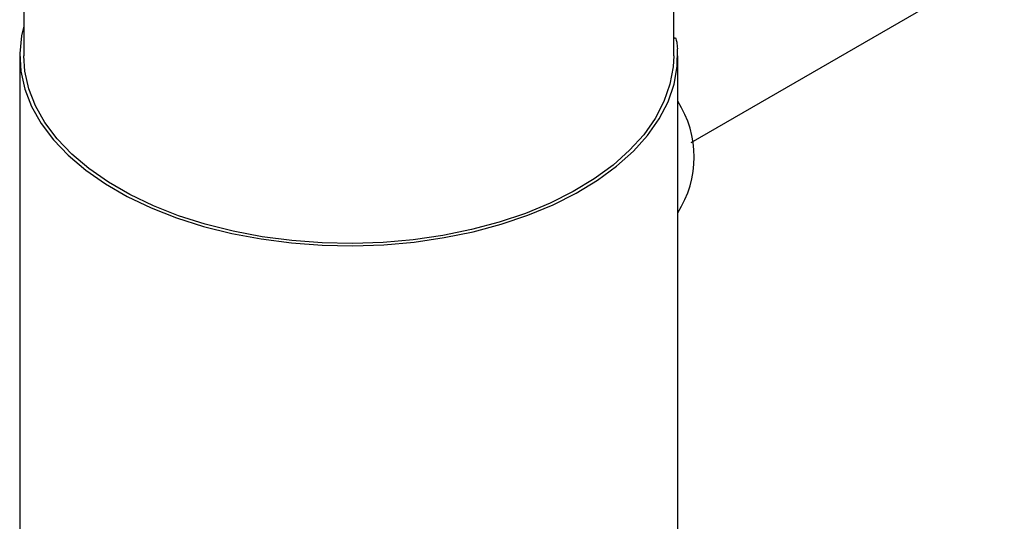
# Model space of a CAD drawing. Header units: inches. Extents: x 2.6 to 13.1, y 0.8 to 9.4.
# Tile 17 of 23: x 12.127 to 12.961, y 8.339 to 8.764. Entities that reach past the tile are written whole.
import ezdxf

# ---------------------------------------------------------------- set-up
doc = ezdxf.new("R2010")
doc.units = ezdxf.units.IN
doc.header["$MEASUREMENT"] = 0

msp = doc.modelspace()

# ---------------------------------------------------------------- linework, layer by layer
at = {"color": 7, "linetype": 'Continuous', "lineweight": 25}
for p, q in [((12.68114, 8.7335), (12.68114, 9.21088)), ((12.12996, 8.99628), (12.12996, 8.7335)), ((12.69589, 8.66017), (12.96147, 8.81349)), ((12.6816, 8.74884), (12.68114, 8.74878)), ((12.12655, 8.7335), (12.12655, 7.86592)), ((12.68455, 7.86592), (12.68455, 8.7335))]:
    msp.add_line(p, q, dxfattribs=at)
at = {"color": 7, "linetype": 'Continuous', "lineweight": 25, "flags": 128}
for points in [[(12.12996, 8.7586), (12.12813, 8.75062), (12.12657, 8.73553), (12.12747, 8.72043), (12.13082, 8.70543), (12.13658, 8.69069), (12.14472, 8.67632), (12.15515, 8.66246), (12.16779, 8.64922), (12.18253, 8.63672), (12.19923, 8.62508), (12.21774, 8.61439), (12.23791, 8.60475), (12.25956, 8.59624), (12.28249, 8.58895), (12.30651, 8.58292), (12.3314, 8.57823), (12.35694, 8.5749), (12.38291, 8.57296), (12.40908, 8.57245), (12.43522, 8.57335), (12.4611, 8.57566), (12.48649, 8.57936), (12.51116, 8.58442), (12.53491, 8.59079), (12.55751, 8.59842), (12.57878, 8.60724), (12.59852, 8.61717), (12.61656, 8.62813), (12.63274, 8.64001), (12.64693, 8.65272), (12.65898, 8.66614), (12.6688, 8.68015), (12.67631, 8.69463), (12.68143, 8.70946), (12.68411, 8.7245), (12.68435, 8.73961), (12.68435, 8.73961)], [(12.68114, 8.7335), (12.68068, 8.72426), (12.67797, 8.70943), (12.67287, 8.6948), (12.66541, 8.68052), (12.65567, 8.6667), (12.64374, 8.65347), (12.62971, 8.64094), (12.6137, 8.62923), (12.59587, 8.61843), (12.57637, 8.60865), (12.55536, 8.59996), (12.53304, 8.59245), (12.50959, 8.58617), (12.48523, 8.5812), (12.46017, 8.57756), (12.43463, 8.57529), (12.40883, 8.57441), (12.38301, 8.57493), (12.35738, 8.57685), (12.33218, 8.58014), (12.30762, 8.58478), (12.28392, 8.59073), (12.26129, 8.59794), (12.23993, 8.60633), (12.22003, 8.61585), (12.20176, 8.6264), (12.18528, 8.63789), (12.17073, 8.65022), (12.15825, 8.66328), (12.14795, 8.67696), (12.13991, 8.69114), (12.1342, 8.70569), (12.13088, 8.72048), (12.12996, 8.7335)]]:
    msp.add_lwpolyline(points, dxfattribs=at)
at = {"color": 7, "linetype": 'Continuous', "lineweight": 25}
msp.add_arc((12.61148, 8.64774), 0.08703, 327.10427, 32.89573, dxfattribs=at)
msp.add_open_spline([(12.68166, 8.7484), (12.68179, 8.74855), (12.68257, 8.74949), (12.68368, 8.74634), (12.68416, 8.74156), (12.68435, 8.73961)], degree=3, knots=[0, 0, 0, 0, 0.10555, 0.635642, 1, 1, 1, 1], dxfattribs=at)

doc.saveas('drawing.dxf')
